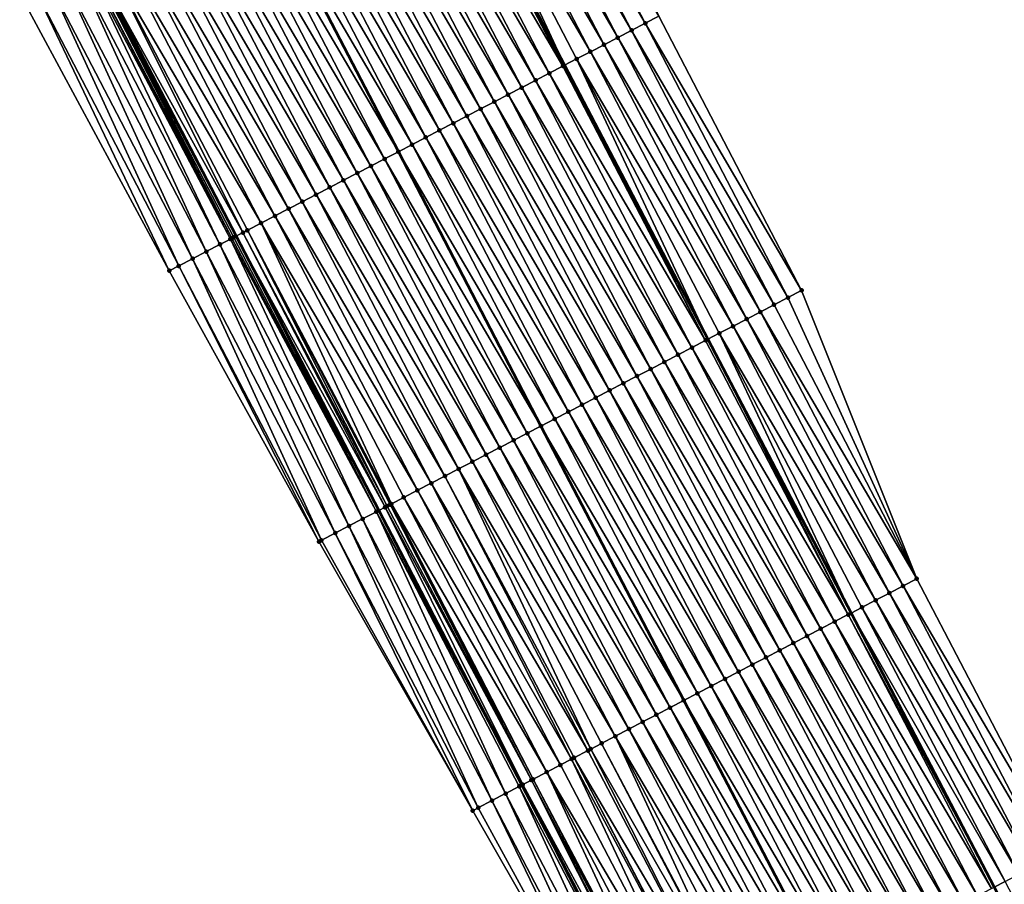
# Model space of a CAD drawing. Header units: feet. Extents: x 2010743 to 2022806, y 818705 to 837694.
# Tile 127 of 256: x 2013122 to 2013186, y 823680 to 823735. Entities that reach past the tile are written whole.
import ezdxf

# ---------------------------------------------------------------- set-up
doc = ezdxf.new("R2010")
doc.units = ezdxf.units.FT
doc.header["$MEASUREMENT"] = 0
for name, color, linetype, lineweight in [('EP_Travel Lane', 172, 'Continuous', 53), ('Road Shots', 141, 'Continuous', 100), ('STRIPING', 60, 'Continuous', 53)]:
    doc.layers.add(name, color=color, linetype=linetype, lineweight=lineweight)
doc.layers.add('I-77-MM17-21_NB-Surface-Border', color=7, linetype='Continuous')
doc.layers.add('I-77-MM17-21_NB-Surface-TIN', color=7, linetype='Continuous')

msp = doc.modelspace()

# ---------------------------------------------------------------- linework, layer by layer
at = {"layer": 'EP_Travel Lane'}
for points in [[(2013074.172, 823891.989, 303.026), (2013083.425, 823874.239, 302.729), (2013092.694, 823856.518, 302.442), (2013101.961, 823838.798, 302.131), (2013111.23, 823821.077, 301.864), (2013120.498, 823803.356, 301.593), (2013129.766, 823785.635, 301.317), (2013139.034, 823767.914, 301.046), (2013148.302, 823750.194, 300.714), (2013157.57, 823732.474, 300.431), (2013166.839, 823714.753, 300.159), (2013176.094, 823697.046, 299.91), (2013185.351, 823679.319, 299.625), (2013194.607, 823661.593, 299.337), (2013203.863, 823643.866, 299.041), (2013213.12, 823626.139, 298.736), (2013222.376, 823608.413, 298.431), (2013231.632, 823590.686, 298.132), (2013240.889, 823572.96, 297.832), (2013250.145, 823555.233, 297.547), (2013259.401, 823537.506, 297.259), (2013268.659, 823519.781, 296.995)], [(2013053.303, 823881.08, 303.454), (2013062.536, 823863.373, 303.147), (2013071.76, 823845.63, 302.845), (2013080.984, 823827.886, 302.528), (2013090.208, 823810.143, 302.26), (2013099.433, 823792.399, 301.991), (2013108.657, 823774.655, 301.701), (2013117.881, 823756.911, 301.463), (2013127.105, 823739.168, 301.146), (2013136.329, 823721.424, 300.871), (2013145.553, 823703.681, 300.562), (2013154.799, 823685.92, 300.291), (2013164.056, 823668.193, 300.007), (2013173.312, 823650.467, 299.721), (2013182.568, 823632.74, 299.433), (2013191.825, 823615.013, 299.168), (2013201.081, 823597.286, 298.864), (2013210.338, 823579.56, 298.557), (2013219.594, 823561.833, 298.274), (2013228.851, 823544.107, 297.975), (2013238.107, 823526.38, 297.691), (2013247.369, 823508.655, 297.408)]]:
    msp.add_polyline3d(points, dxfattribs=at)
at = {"layer": 'I-77-MM17-21_NB-Surface-Border', "color": 3, "linetype": 'Continuous', "lineweight": -3}
for points in [[(2013078.846, 823894.435, 302.746), (2013088.106, 823876.677, 302.437), (2013098.217, 823859.395, 302.083), (2013107.441, 823841.651, 301.812), (2013117.552, 823824.369, 301.562), (2013126.777, 823806.624, 301.378), (2013136.888, 823789.341, 301.129), (2013146.113, 823771.597, 300.862), (2013155.336, 823753.854, 300.52), (2013163.673, 823735.65, 300.189), (2013172.897, 823717.906, 299.922), (2013180.345, 823699.268, 299.759), (2013189.601, 823681.542, 299.459), (2013198.858, 823663.815, 299.145), (2013207.228, 823645.625, 298.888), (2013216.484, 823627.899, 298.578), (2013225.741, 823610.172, 298.277), (2013233.225, 823591.519, 298.071), (2013242.481, 823573.792, 297.766), (2013252.623, 823556.529, 297.425), (2013260.108, 823537.876, 297.229), (2013269.364, 823520.15, 296.966)], [(2013246.291, 823508.092, 297.367), (2013236.569, 823525.578, 297.64), (2013227.183, 823543.237, 297.932), (2013217.565, 823560.775, 298.223), (2013209.119, 823578.924, 298.547), (2013199.225, 823596.318, 298.836), (2013190.174, 823614.152, 299.12), (2013180.999, 823631.921, 299.363), (2013171.488, 823649.515, 299.663), (2013161.569, 823666.897, 299.904), (2013151.628, 823684.266, 300.171), (2013141.677, 823701.668, 300.398), (2013132.003, 823719.178, 300.728), (2013122.511, 823736.781, 301.031), (2013112.674, 823754.207, 301.281), (2013103.175, 823771.809, 301.498), (2013094.357, 823789.763, 301.828), (2013084.787, 823807.327, 302.109), (2013075.734, 823825.16, 302.368), (2013067.195, 823843.259, 302.673), (2013058.474, 823861.264, 302.981), (2013048.544, 823878.597, 303.245)]]:
    msp.add_polyline3d(points, dxfattribs=at)
at = {"layer": 'I-77-MM17-21_NB-Surface-TIN', "color": 128, "linetype": 'Continuous', "lineweight": -3}
for points in [[(2013161.899, 823734.726, 300.261), (2013152.675, 823752.469, 300.595), (2013151.788, 823752.008, 300.62)], [(2013162.786, 823735.188, 300.223), (2013153.562, 823752.931, 300.566), (2013152.675, 823752.469, 300.595)], [(2013161.899, 823734.726, 300.261), (2013162.786, 823735.188, 300.223), (2013152.675, 823752.469, 300.595)], [(2013162.786, 823735.188, 300.223), (2013163.673, 823735.65, 300.189), (2013153.562, 823752.931, 300.566)], [(2013161.012, 823734.265, 300.298), (2013151.788, 823752.008, 300.62), (2013150.901, 823751.546, 300.652)], [(2013161.012, 823734.265, 300.298), (2013161.899, 823734.726, 300.261), (2013151.788, 823752.008, 300.62)], [(2013159.237, 823733.341, 300.367), (2013150.014, 823751.085, 300.665), (2013149.127, 823750.623, 300.708)], [(2013160.125, 823733.803, 300.334), (2013150.901, 823751.546, 300.652), (2013150.014, 823751.085, 300.665)], [(2013159.237, 823733.341, 300.367), (2013160.125, 823733.803, 300.334), (2013150.014, 823751.085, 300.665)], [(2013160.125, 823733.803, 300.334), (2013161.012, 823734.265, 300.298), (2013150.901, 823751.546, 300.652)], [(2013149.127, 823750.623, 300.708), (2013148.302, 823750.194, 300.714), (2013157.57, 823732.474, 300.431)], [(2013158.35, 823732.879, 300.407), (2013149.127, 823750.623, 300.708), (2013157.57, 823732.474, 300.431)], [(2013158.35, 823732.879, 300.407), (2013159.237, 823733.341, 300.367), (2013149.127, 823750.623, 300.708)], [(2013157.463, 823732.418, 300.434), (2013148.239, 823750.162, 300.715), (2013147.352, 823749.7, 300.741)], [(2013157.463, 823732.418, 300.434), (2013148.302, 823750.194, 300.714), (2013148.239, 823750.162, 300.715)], [(2013157.463, 823732.418, 300.434), (2013157.57, 823732.474, 300.431), (2013148.302, 823750.194, 300.714)], [(2013155.689, 823731.495, 300.476), (2013146.465, 823749.238, 300.762), (2013145.578, 823748.777, 300.782)], [(2013156.576, 823731.956, 300.457), (2013147.352, 823749.7, 300.741), (2013146.465, 823749.238, 300.762)], [(2013155.689, 823731.495, 300.476), (2013156.576, 823731.956, 300.457), (2013146.465, 823749.238, 300.762)], [(2013156.576, 823731.956, 300.457), (2013157.463, 823732.418, 300.434), (2013147.352, 823749.7, 300.741)], [(2013154.802, 823731.033, 300.497), (2013145.578, 823748.777, 300.782), (2013144.691, 823748.316, 300.8)], [(2013154.802, 823731.033, 300.497), (2013155.689, 823731.495, 300.476), (2013145.578, 823748.777, 300.782)], [(2013153.915, 823730.572, 300.516), (2013144.691, 823748.316, 300.8), (2013143.804, 823747.854, 300.818)], [(2013153.915, 823730.572, 300.516), (2013154.802, 823731.033, 300.497), (2013144.691, 823748.316, 300.8)], [(2013152.141, 823729.649, 300.551), (2013142.916, 823747.393, 300.834), (2013142.029, 823746.931, 300.844)], [(2013153.028, 823730.11, 300.535), (2013143.804, 823747.854, 300.818), (2013142.916, 823747.393, 300.834)], [(2013152.141, 823729.649, 300.551), (2013153.028, 823730.11, 300.535), (2013142.916, 823747.393, 300.834)], [(2013153.028, 823730.11, 300.535), (2013153.915, 823730.572, 300.516), (2013143.804, 823747.854, 300.818)], [(2013151.253, 823729.187, 300.569), (2013142.029, 823746.931, 300.844), (2013141.142, 823746.47, 300.856)], [(2013151.253, 823729.187, 300.569), (2013152.141, 823729.649, 300.551), (2013142.029, 823746.931, 300.844)], [(2013149.479, 823728.265, 300.6), (2013140.255, 823746.008, 300.869), (2013139.368, 823745.547, 300.884)], [(2013150.366, 823728.726, 300.584), (2013141.142, 823746.47, 300.856), (2013140.255, 823746.008, 300.869)], [(2013149.479, 823728.265, 300.6), (2013150.366, 823728.726, 300.584), (2013140.255, 823746.008, 300.869)], [(2013150.366, 823728.726, 300.584), (2013151.253, 823729.187, 300.569), (2013141.142, 823746.47, 300.856)], [(2013148.592, 823727.803, 300.619), (2013139.368, 823745.547, 300.884), (2013138.481, 823745.085, 300.902)], [(2013148.592, 823727.803, 300.619), (2013149.479, 823728.265, 300.6), (2013139.368, 823745.547, 300.884)], [(2013147.705, 823727.342, 300.634), (2013138.481, 823745.085, 300.902), (2013137.593, 823744.624, 300.918)], [(2013147.705, 823727.342, 300.634), (2013148.592, 823727.803, 300.619), (2013138.481, 823745.085, 300.902)], [(2013145.93, 823726.419, 300.671), (2013136.706, 823744.162, 300.943), (2013135.819, 823743.701, 300.962)], [(2013136.706, 823744.162, 300.943), (2013146.818, 823726.88, 300.651), (2013137.593, 823744.624, 300.918)], [(2013145.93, 823726.419, 300.671), (2013146.818, 823726.88, 300.651), (2013136.706, 823744.162, 300.943)], [(2013147.705, 823727.342, 300.634), (2013137.593, 823744.624, 300.918), (2013146.818, 823726.88, 300.651)], [(2013145.043, 823725.957, 300.685), (2013135.819, 823743.701, 300.962), (2013134.932, 823743.24, 300.98)], [(2013145.043, 823725.957, 300.685), (2013145.93, 823726.419, 300.671), (2013135.819, 823743.701, 300.962)], [(2013144.156, 823725.496, 300.7), (2013134.932, 823743.24, 300.98), (2013134.045, 823742.778, 300.997)], [(2013144.156, 823725.496, 300.7), (2013145.043, 823725.957, 300.685), (2013134.932, 823743.24, 300.98)], [(2013142.382, 823724.573, 300.737), (2013133.158, 823742.317, 301.014), (2013132.271, 823741.855, 301.034)], [(2013143.269, 823725.034, 300.72), (2013134.045, 823742.778, 300.997), (2013133.158, 823742.317, 301.014)], [(2013142.382, 823724.573, 300.737), (2013143.269, 823725.034, 300.72), (2013133.158, 823742.317, 301.014)], [(2013143.269, 823725.034, 300.72), (2013144.156, 823725.496, 300.7), (2013134.045, 823742.778, 300.997)], [(2013141.495, 823724.111, 300.749), (2013132.271, 823741.855, 301.034), (2013131.383, 823741.394, 301.052)], [(2013141.495, 823724.111, 300.749), (2013142.382, 823724.573, 300.737), (2013132.271, 823741.855, 301.034)], [(2013139.72, 823723.189, 300.785), (2013130.496, 823740.932, 301.072), (2013129.609, 823740.471, 301.09)], [(2013140.607, 823723.65, 300.764), (2013131.383, 823741.394, 301.052), (2013130.496, 823740.932, 301.072)], [(2013139.72, 823723.189, 300.785), (2013140.607, 823723.65, 300.764), (2013130.496, 823740.932, 301.072)], [(2013140.607, 823723.65, 300.764), (2013141.495, 823724.111, 300.749), (2013131.383, 823741.394, 301.052)], [(2013138.833, 823722.727, 300.798), (2013129.609, 823740.471, 301.09), (2013128.722, 823740.009, 301.113)], [(2013138.833, 823722.727, 300.798), (2013139.72, 823723.189, 300.785), (2013129.609, 823740.471, 301.09)], [(2013137.946, 823722.265, 300.828), (2013128.722, 823740.009, 301.113), (2013127.835, 823739.548, 301.133)], [(2013137.946, 823722.265, 300.828), (2013138.833, 823722.727, 300.798), (2013128.722, 823740.009, 301.113)], [(2013135.955, 823721.23, 300.873), (2013126.76, 823738.988, 301.15), (2013126.638, 823738.925, 301.148)], [(2013136.057, 823721.283, 300.873), (2013126.943, 823739.084, 301.149), (2013126.76, 823738.988, 301.15)], [(2013135.955, 823721.23, 300.873), (2013136.057, 823721.283, 300.873), (2013126.76, 823738.988, 301.15)], [(2013136.172, 823721.342, 300.873), (2013126.948, 823739.086, 301.149), (2013126.943, 823739.084, 301.149)], [(2013136.057, 823721.283, 300.873), (2013136.172, 823721.342, 300.873), (2013126.943, 823739.084, 301.149)], [(2013126.948, 823739.086, 301.149), (2013136.329, 823721.424, 300.871), (2013127.105, 823739.168, 301.146)], [(2013136.172, 823721.342, 300.873), (2013136.329, 823721.424, 300.871), (2013126.948, 823739.086, 301.149)], [(2013136.763, 823721.65, 300.865), (2013127.835, 823739.548, 301.133), (2013127.105, 823739.168, 301.146)], [(2013136.763, 823721.65, 300.865), (2013127.105, 823739.168, 301.146), (2013136.329, 823721.424, 300.871)], [(2013136.763, 823721.65, 300.865), (2013137.059, 823721.804, 300.857), (2013127.835, 823739.548, 301.133)], [(2013137.059, 823721.804, 300.857), (2013137.946, 823722.265, 300.828), (2013127.835, 823739.548, 301.133)], [(2013134.397, 823720.421, 300.813), (2013126.06, 823738.625, 301.112), (2013125.173, 823738.164, 301.101)], [(2013135.284, 823720.882, 300.841), (2013126.638, 823738.925, 301.148), (2013126.06, 823738.625, 301.112)], [(2013134.397, 823720.421, 300.813), (2013135.284, 823720.882, 300.841), (2013126.06, 823738.625, 301.112)], [(2013135.284, 823720.882, 300.841), (2013135.955, 823721.23, 300.873), (2013126.638, 823738.925, 301.148)], [(2013132.622, 823719.499, 300.754), (2013124.285, 823737.703, 301.081), (2013123.398, 823737.242, 301.054)], [(2013133.509, 823719.96, 300.788), (2013125.173, 823738.164, 301.101), (2013124.285, 823737.703, 301.081)], [(2013132.622, 823719.499, 300.754), (2013133.509, 823719.96, 300.788), (2013124.285, 823737.703, 301.081)], [(2013133.509, 823719.96, 300.788), (2013134.397, 823720.421, 300.813), (2013125.173, 823738.164, 301.101)], [(2013132.003, 823719.178, 300.728), (2013123.398, 823737.242, 301.054), (2013122.511, 823736.781, 301.031)], [(2013132.622, 823719.499, 300.754), (2013123.398, 823737.242, 301.054), (2013132.003, 823719.178, 300.728)], [(2013172.01, 823717.444, 299.961), (2013162.786, 823735.188, 300.223), (2013161.899, 823734.726, 300.261)], [(2013172.897, 823717.906, 299.922), (2013163.673, 823735.65, 300.189), (2013162.786, 823735.188, 300.223)], [(2013172.01, 823717.444, 299.961), (2013172.897, 823717.906, 299.922), (2013162.786, 823735.188, 300.223)], [(2013171.123, 823716.982, 299.999), (2013161.899, 823734.726, 300.261), (2013161.012, 823734.265, 300.298)], [(2013171.123, 823716.982, 299.999), (2013172.01, 823717.444, 299.961), (2013161.899, 823734.726, 300.261)], [(2013170.236, 823716.521, 300.039), (2013161.012, 823734.265, 300.298), (2013160.125, 823733.803, 300.334)], [(2013170.236, 823716.521, 300.039), (2013171.123, 823716.982, 299.999), (2013161.012, 823734.265, 300.298)], [(2013168.462, 823715.597, 300.107), (2013159.237, 823733.341, 300.367), (2013158.35, 823732.879, 300.407)], [(2013169.349, 823716.059, 300.079), (2013160.125, 823733.803, 300.334), (2013159.237, 823733.341, 300.367)], [(2013168.462, 823715.597, 300.107), (2013169.349, 823716.059, 300.079), (2013159.237, 823733.341, 300.367)], [(2013169.349, 823716.059, 300.079), (2013170.236, 823716.521, 300.039), (2013160.125, 823733.803, 300.334)], [(2013158.35, 823732.879, 300.407), (2013157.57, 823732.474, 300.431), (2013166.839, 823714.753, 300.159)], [(2013167.575, 823715.136, 300.139), (2013158.35, 823732.879, 300.407), (2013166.839, 823714.753, 300.159)], [(2013167.575, 823715.136, 300.139), (2013168.462, 823715.597, 300.107), (2013158.35, 823732.879, 300.407)], [(2013165.8, 823714.213, 300.185), (2013156.576, 823731.956, 300.457), (2013155.689, 823731.495, 300.476)], [(2013166.687, 823714.674, 300.163), (2013157.463, 823732.418, 300.434), (2013156.576, 823731.956, 300.457)], [(2013165.8, 823714.213, 300.185), (2013166.687, 823714.674, 300.163), (2013156.576, 823731.956, 300.457)], [(2013166.687, 823714.674, 300.163), (2013157.57, 823732.474, 300.431), (2013157.463, 823732.418, 300.434)], [(2013166.687, 823714.674, 300.163), (2013166.839, 823714.753, 300.159), (2013157.57, 823732.474, 300.431)], [(2013164.913, 823713.751, 300.199), (2013155.689, 823731.495, 300.476), (2013154.802, 823731.033, 300.497)], [(2013164.913, 823713.751, 300.199), (2013165.8, 823714.213, 300.185), (2013155.689, 823731.495, 300.476)], [(2013164.026, 823713.29, 300.216), (2013154.802, 823731.033, 300.497), (2013153.915, 823730.572, 300.516)], [(2013164.026, 823713.29, 300.216), (2013164.913, 823713.751, 300.199), (2013154.802, 823731.033, 300.497)], [(2013162.252, 823712.367, 300.258), (2013153.028, 823730.11, 300.535), (2013152.141, 823729.649, 300.551)], [(2013163.139, 823712.828, 300.231), (2013153.915, 823730.572, 300.516), (2013153.028, 823730.11, 300.535)], [(2013162.252, 823712.367, 300.258), (2013163.139, 823712.828, 300.231), (2013153.028, 823730.11, 300.535)], [(2013163.139, 823712.828, 300.231), (2013164.026, 823713.29, 300.216), (2013153.915, 823730.572, 300.516)], [(2013161.365, 823711.905, 300.277), (2013152.141, 823729.649, 300.551), (2013151.253, 823729.187, 300.569)], [(2013161.365, 823711.905, 300.277), (2013162.252, 823712.367, 300.258), (2013152.141, 823729.649, 300.551)], [(2013160.477, 823711.444, 300.291), (2013151.253, 823729.187, 300.569), (2013150.366, 823728.726, 300.584)], [(2013160.477, 823711.444, 300.291), (2013161.365, 823711.905, 300.277), (2013151.253, 823729.187, 300.569)], [(2013158.703, 823710.521, 300.314), (2013149.479, 823728.265, 300.6), (2013148.592, 823727.803, 300.619)], [(2013159.59, 823710.982, 300.302), (2013150.366, 823728.726, 300.584), (2013149.479, 823728.265, 300.6)], [(2013158.703, 823710.521, 300.314), (2013159.59, 823710.982, 300.302), (2013149.479, 823728.265, 300.6)], [(2013159.59, 823710.982, 300.302), (2013160.477, 823711.444, 300.291), (2013150.366, 823728.726, 300.584)], [(2013157.816, 823710.06, 300.324), (2013148.592, 823727.803, 300.619), (2013147.705, 823727.342, 300.634)], [(2013157.816, 823710.06, 300.324), (2013158.703, 823710.521, 300.314), (2013148.592, 823727.803, 300.619)], [(2013145.93, 823726.419, 300.671), (2013156.042, 823709.137, 300.359), (2013146.818, 823726.88, 300.651)], [(2013156.929, 823709.598, 300.337), (2013147.705, 823727.342, 300.634), (2013146.818, 823726.88, 300.651)], [(2013156.929, 823709.598, 300.337), (2013146.818, 823726.88, 300.651), (2013156.042, 823709.137, 300.359)], [(2013156.929, 823709.598, 300.337), (2013157.816, 823710.06, 300.324), (2013147.705, 823727.342, 300.634)], [(2013155.154, 823708.675, 300.386), (2013145.93, 823726.419, 300.671), (2013145.043, 823725.957, 300.685)], [(2013155.154, 823708.675, 300.386), (2013156.042, 823709.137, 300.359), (2013145.93, 823726.419, 300.671)], [(2013154.267, 823708.214, 300.401), (2013145.043, 823725.957, 300.685), (2013144.156, 823725.496, 300.7)], [(2013154.267, 823708.214, 300.401), (2013155.154, 823708.675, 300.386), (2013145.043, 823725.957, 300.685)], [(2013152.493, 823707.291, 300.439), (2013143.269, 823725.034, 300.72), (2013142.382, 823724.573, 300.737)], [(2013153.38, 823707.752, 300.417), (2013144.156, 823725.496, 300.7), (2013143.269, 823725.034, 300.72)], [(2013152.493, 823707.291, 300.439), (2013153.38, 823707.752, 300.417), (2013143.269, 823725.034, 300.72)], [(2013153.38, 823707.752, 300.417), (2013154.267, 823708.214, 300.401), (2013144.156, 823725.496, 300.7)], [(2013151.606, 823706.829, 300.455), (2013142.382, 823724.573, 300.737), (2013141.495, 823724.111, 300.749)], [(2013151.606, 823706.829, 300.455), (2013152.493, 823707.291, 300.439), (2013142.382, 823724.573, 300.737)], [(2013150.719, 823706.368, 300.468), (2013141.495, 823724.111, 300.749), (2013140.607, 823723.65, 300.764)], [(2013150.719, 823706.368, 300.468), (2013151.606, 823706.829, 300.455), (2013141.495, 823724.111, 300.749)], [(2013148.944, 823705.445, 300.5), (2013139.72, 823723.189, 300.785), (2013138.833, 823722.727, 300.798)], [(2013149.831, 823705.906, 300.485), (2013140.607, 823723.65, 300.764), (2013139.72, 823723.189, 300.785)], [(2013148.944, 823705.445, 300.5), (2013149.831, 823705.906, 300.485), (2013139.72, 823723.189, 300.785)], [(2013149.831, 823705.906, 300.485), (2013150.719, 823706.368, 300.468), (2013140.607, 823723.65, 300.764)], [(2013148.057, 823704.983, 300.514), (2013138.833, 823722.727, 300.798), (2013137.946, 823722.265, 300.828)], [(2013148.057, 823704.983, 300.514), (2013148.944, 823705.445, 300.5), (2013138.833, 823722.727, 300.798)], [(2013146.091, 823703.96, 300.57), (2013137.059, 823721.804, 300.857), (2013136.763, 823721.65, 300.865)], [(2013146.368, 823704.104, 300.568), (2013137.946, 823722.265, 300.828), (2013137.059, 823721.804, 300.857)], [(2013146.091, 823703.96, 300.57), (2013146.283, 823704.06, 300.569), (2013137.059, 823721.804, 300.857)], [(2013146.283, 823704.06, 300.569), (2013146.368, 823704.104, 300.568), (2013137.059, 823721.804, 300.857)], [(2013146.368, 823704.104, 300.568), (2013147.17, 823704.522, 300.543), (2013137.946, 823722.265, 300.828)], [(2013147.17, 823704.522, 300.543), (2013148.057, 823704.983, 300.514), (2013137.946, 823722.265, 300.828)], [(2013144.508, 823703.138, 300.526), (2013135.955, 823721.23, 300.873), (2013135.284, 823720.882, 300.841)], [(2013145.396, 823703.599, 300.559), (2013136.057, 823721.283, 300.873), (2013135.955, 823721.23, 300.873)], [(2013144.508, 823703.138, 300.526), (2013145.396, 823703.599, 300.559), (2013135.955, 823721.23, 300.873)], [(2013145.396, 823703.599, 300.559), (2013136.172, 823721.342, 300.873), (2013136.057, 823721.283, 300.873)], [(2013145.396, 823703.599, 300.559), (2013136.329, 823721.424, 300.871), (2013136.172, 823721.342, 300.873)], [(2013145.957, 823703.891, 300.57), (2013136.763, 823721.65, 300.865), (2013136.329, 823721.424, 300.871)], [(2013145.957, 823703.891, 300.57), (2013136.329, 823721.424, 300.871), (2013145.553, 823703.681, 300.562)], [(2013145.396, 823703.599, 300.559), (2013145.553, 823703.681, 300.562), (2013136.329, 823721.424, 300.871)], [(2013145.957, 823703.891, 300.57), (2013146.091, 823703.96, 300.57), (2013136.763, 823721.65, 300.865)], [(2013143.621, 823702.677, 300.491), (2013135.284, 823720.882, 300.841), (2013134.397, 823720.421, 300.813)], [(2013143.621, 823702.677, 300.491), (2013144.508, 823703.138, 300.526), (2013135.284, 823720.882, 300.841)], [(2013141.845, 823701.756, 300.406), (2013133.509, 823719.96, 300.788), (2013132.622, 823719.499, 300.754)], [(2013142.733, 823702.217, 300.451), (2013134.397, 823720.421, 300.813), (2013133.509, 823719.96, 300.788)], [(2013141.845, 823701.756, 300.406), (2013142.733, 823702.217, 300.451), (2013133.509, 823719.96, 300.788)], [(2013142.733, 823702.217, 300.451), (2013143.621, 823702.677, 300.491), (2013134.397, 823720.421, 300.813)], [(2013141.677, 823701.668, 300.398), (2013132.622, 823719.499, 300.754), (2013132.003, 823719.178, 300.728)], [(2013141.845, 823701.756, 300.406), (2013132.622, 823719.499, 300.754), (2013141.677, 823701.668, 300.398)], [(2013180.345, 823699.268, 299.759), (2013172.01, 823717.444, 299.961), (2013171.123, 823716.982, 299.999)], [(2013180.345, 823699.268, 299.759), (2013172.897, 823717.906, 299.922), (2013172.01, 823717.444, 299.961)], [(2013180.345, 823699.268, 299.759), (2013171.123, 823716.982, 299.999), (2013170.236, 823716.521, 300.039)], [(2013178.573, 823698.341, 299.836), (2013169.349, 823716.059, 300.079), (2013168.462, 823715.597, 300.107)], [(2013179.459, 823698.805, 299.799), (2013170.236, 823716.521, 300.039), (2013169.349, 823716.059, 300.079)], [(2013178.573, 823698.341, 299.836), (2013179.459, 823698.805, 299.799), (2013169.349, 823716.059, 300.079)], [(2013179.459, 823698.805, 299.799), (2013180.345, 823699.268, 299.759), (2013170.236, 823716.521, 300.039)], [(2013177.687, 823697.878, 299.865), (2013168.462, 823715.597, 300.107), (2013167.575, 823715.136, 300.139)], [(2013177.687, 823697.878, 299.865), (2013178.573, 823698.341, 299.836), (2013168.462, 823715.597, 300.107)], [(2013167.575, 823715.136, 300.139), (2013166.839, 823714.753, 300.159), (2013176.094, 823697.046, 299.91)], [(2013176.8, 823697.415, 299.89), (2013167.575, 823715.136, 300.139), (2013176.094, 823697.046, 299.91)], [(2013176.8, 823697.415, 299.89), (2013177.687, 823697.878, 299.865), (2013167.575, 823715.136, 300.139)], [(2013175.028, 823696.489, 299.931), (2013165.8, 823714.213, 300.185), (2013164.913, 823713.751, 300.199)], [(2013175.914, 823696.952, 299.914), (2013166.687, 823714.674, 300.163), (2013165.8, 823714.213, 300.185)], [(2013175.028, 823696.489, 299.931), (2013175.914, 823696.952, 299.914), (2013165.8, 823714.213, 300.185)], [(2013175.914, 823696.952, 299.914), (2013166.839, 823714.753, 300.159), (2013166.687, 823714.674, 300.163)], [(2013175.914, 823696.952, 299.914), (2013176.094, 823697.046, 299.91), (2013166.839, 823714.753, 300.159)], [(2013174.141, 823696.026, 299.938), (2013164.913, 823713.751, 300.199), (2013164.026, 823713.29, 300.216)], [(2013174.141, 823696.026, 299.938), (2013175.028, 823696.489, 299.931), (2013164.913, 823713.751, 300.199)], [(2013173.255, 823695.563, 299.961), (2013164.026, 823713.29, 300.216), (2013163.139, 823712.828, 300.231)], [(2013173.255, 823695.563, 299.961), (2013174.141, 823696.026, 299.938), (2013164.026, 823713.29, 300.216)], [(2013171.482, 823694.636, 300.004), (2013162.252, 823712.367, 300.258), (2013161.365, 823711.905, 300.277)], [(2013172.369, 823695.099, 299.985), (2013163.139, 823712.828, 300.231), (2013162.252, 823712.367, 300.258)], [(2013171.482, 823694.636, 300.004), (2013172.369, 823695.099, 299.985), (2013162.252, 823712.367, 300.258)], [(2013172.369, 823695.099, 299.985), (2013173.255, 823695.563, 299.961), (2013163.139, 823712.828, 300.231)], [(2013170.596, 823694.173, 300.017), (2013161.365, 823711.905, 300.277), (2013160.477, 823711.444, 300.291)], [(2013170.596, 823694.173, 300.017), (2013171.482, 823694.636, 300.004), (2013161.365, 823711.905, 300.277)], [(2013168.824, 823693.247, 300.051), (2013159.59, 823710.982, 300.302), (2013158.703, 823710.521, 300.314)], [(2013169.71, 823693.71, 300.034), (2013160.477, 823711.444, 300.291), (2013159.59, 823710.982, 300.302)], [(2013168.824, 823693.247, 300.051), (2013169.71, 823693.71, 300.034), (2013159.59, 823710.982, 300.302)], [(2013169.71, 823693.71, 300.034), (2013170.596, 823694.173, 300.017), (2013160.477, 823711.444, 300.291)], [(2013167.937, 823692.784, 300.063), (2013158.703, 823710.521, 300.314), (2013157.816, 823710.06, 300.324)], [(2013167.937, 823692.784, 300.063), (2013168.824, 823693.247, 300.051), (2013158.703, 823710.521, 300.314)], [(2013167.051, 823692.321, 300.077), (2013157.816, 823710.06, 300.324), (2013156.929, 823709.598, 300.337)], [(2013167.051, 823692.321, 300.077), (2013167.937, 823692.784, 300.063), (2013157.816, 823710.06, 300.324)], [(2013155.154, 823708.675, 300.386), (2013165.278, 823691.395, 300.105), (2013156.042, 823709.137, 300.359)], [(2013166.164, 823691.858, 300.09), (2013156.929, 823709.598, 300.337), (2013156.042, 823709.137, 300.359)], [(2013166.164, 823691.858, 300.09), (2013156.042, 823709.137, 300.359), (2013165.278, 823691.395, 300.105)], [(2013166.164, 823691.858, 300.09), (2013167.051, 823692.321, 300.077), (2013156.929, 823709.598, 300.337)], [(2013164.392, 823690.932, 300.124), (2013155.154, 823708.675, 300.386), (2013154.267, 823708.214, 300.401)], [(2013164.392, 823690.932, 300.124), (2013165.278, 823691.395, 300.105), (2013155.154, 823708.675, 300.386)], [(2013163.506, 823690.469, 300.14), (2013154.267, 823708.214, 300.401), (2013153.38, 823707.752, 300.417)], [(2013163.506, 823690.469, 300.14), (2013164.392, 823690.932, 300.124), (2013154.267, 823708.214, 300.401)], [(2013161.733, 823689.543, 300.172), (2013152.493, 823707.291, 300.439), (2013151.606, 823706.829, 300.455)], [(2013162.619, 823690.006, 300.154), (2013153.38, 823707.752, 300.417), (2013152.493, 823707.291, 300.439)], [(2013161.733, 823689.543, 300.172), (2013162.619, 823690.006, 300.154), (2013152.493, 823707.291, 300.439)], [(2013162.619, 823690.006, 300.154), (2013163.506, 823690.469, 300.14), (2013153.38, 823707.752, 300.417)], [(2013160.847, 823689.08, 300.189), (2013151.606, 823706.829, 300.455), (2013150.719, 823706.368, 300.468)], [(2013160.847, 823689.08, 300.189), (2013161.733, 823689.543, 300.172), (2013151.606, 823706.829, 300.455)], [(2013159.074, 823688.154, 300.205), (2013149.831, 823705.906, 300.485), (2013148.944, 823705.445, 300.5)], [(2013159.261, 823688.251, 300.206), (2013150.719, 823706.368, 300.468), (2013149.831, 823705.906, 300.485)], [(2013159.074, 823688.154, 300.205), (2013159.261, 823688.251, 300.206), (2013149.831, 823705.906, 300.485)], [(2013159.261, 823688.251, 300.206), (2013159.96, 823688.617, 300.202), (2013150.719, 823706.368, 300.468)], [(2013159.96, 823688.617, 300.202), (2013160.847, 823689.08, 300.189), (2013150.719, 823706.368, 300.468)], [(2013158.02, 823687.603, 300.218), (2013148.944, 823705.445, 300.5), (2013148.057, 823704.983, 300.514)], [(2013158.02, 823687.603, 300.218), (2013158.187, 823687.691, 300.213), (2013148.944, 823705.445, 300.5)], [(2013158.187, 823687.691, 300.213), (2013159.074, 823688.154, 300.205), (2013148.944, 823705.445, 300.5)], [(2013157.301, 823687.227, 300.242), (2013148.057, 823704.983, 300.514), (2013147.17, 823704.522, 300.543)], [(2013157.301, 823687.227, 300.242), (2013158.02, 823687.603, 300.218), (2013148.057, 823704.983, 300.514)], [(2013155.428, 823686.248, 300.286), (2013146.091, 823703.96, 300.57), (2013145.957, 823703.891, 300.57)], [(2013155.428, 823686.248, 300.286), (2013146.283, 823704.06, 300.569), (2013146.091, 823703.96, 300.57)], [(2013155.529, 823686.301, 300.285), (2013146.368, 823704.104, 300.568), (2013146.283, 823704.06, 300.569)], [(2013155.428, 823686.248, 300.286), (2013155.529, 823686.301, 300.285), (2013146.283, 823704.06, 300.569)], [(2013156.415, 823686.764, 300.265), (2013147.17, 823704.522, 300.543), (2013146.368, 823704.104, 300.568)], [(2013155.529, 823686.301, 300.285), (2013156.415, 823686.764, 300.265), (2013146.368, 823704.104, 300.568)], [(2013156.415, 823686.764, 300.265), (2013157.301, 823687.227, 300.242), (2013147.17, 823704.522, 300.543)], [(2013153.756, 823685.376, 300.262), (2013145.396, 823703.599, 300.559), (2013144.508, 823703.138, 300.526)], [(2013154.799, 823685.92, 300.291), (2013145.553, 823703.681, 300.562), (2013145.396, 823703.599, 300.559)], [(2013153.756, 823685.376, 300.262), (2013154.642, 823685.838, 300.29), (2013145.396, 823703.599, 300.559)], [(2013154.642, 823685.838, 300.29), (2013154.799, 823685.92, 300.291), (2013145.396, 823703.599, 300.559)], [(2013154.867, 823685.955, 300.291), (2013145.957, 823703.891, 300.57), (2013145.553, 823703.681, 300.562)], [(2013154.867, 823685.955, 300.291), (2013145.553, 823703.681, 300.562), (2013154.799, 823685.92, 300.291)], [(2013154.799, 823685.92, 300.291), (2013154.799, 823685.92, 300.291), (2013145.553, 823703.681, 300.562)], [(2013154.867, 823685.955, 300.291), (2013155.428, 823686.248, 300.286), (2013145.957, 823703.891, 300.57)], [(2013151.982, 823684.451, 300.187), (2013143.621, 823702.677, 300.491), (2013142.733, 823702.217, 300.451)], [(2013152.869, 823684.913, 300.226), (2013144.508, 823703.138, 300.526), (2013143.621, 823702.677, 300.491)], [(2013151.982, 823684.451, 300.187), (2013152.869, 823684.913, 300.226), (2013143.621, 823702.677, 300.491)], [(2013152.869, 823684.913, 300.226), (2013153.756, 823685.376, 300.262), (2013144.508, 823703.138, 300.526)], [(2013151.628, 823684.266, 300.171), (2013142.733, 823702.217, 300.451), (2013141.845, 823701.756, 300.406)], [(2013151.982, 823684.451, 300.187), (2013142.733, 823702.217, 300.451), (2013151.628, 823684.266, 300.171)], [(2013151.628, 823684.266, 300.171), (2013141.845, 823701.756, 300.406), (2013141.677, 823701.668, 300.398)], [(2013189.601, 823681.542, 299.459), (2013180.345, 823699.268, 299.759), (2013179.459, 823698.805, 299.799)], [(2013187.829, 823680.615, 299.549), (2013178.573, 823698.341, 299.836), (2013177.687, 823697.878, 299.865)], [(2013188.715, 823681.078, 299.505), (2013179.459, 823698.805, 299.799), (2013178.573, 823698.341, 299.836)], [(2013187.829, 823680.615, 299.549), (2013188.715, 823681.078, 299.505), (2013178.573, 823698.341, 299.836)], [(2013188.715, 823681.078, 299.505), (2013189.601, 823681.542, 299.459), (2013179.459, 823698.805, 299.799)], [(2013186.943, 823680.151, 299.587), (2013177.687, 823697.878, 299.865), (2013176.8, 823697.415, 299.89)], [(2013186.943, 823680.151, 299.587), (2013187.829, 823680.615, 299.549), (2013177.687, 823697.878, 299.865)], [(2013185.17, 823679.225, 299.628), (2013175.914, 823696.952, 299.914), (2013175.028, 823696.489, 299.931)], [(2013175.914, 823696.952, 299.914), (2013185.351, 823679.319, 299.625), (2013176.094, 823697.046, 299.91)], [(2013185.17, 823679.225, 299.628), (2013185.351, 823679.319, 299.625), (2013175.914, 823696.952, 299.914)], [(2013186.057, 823679.688, 299.613), (2013176.8, 823697.415, 299.89), (2013176.094, 823697.046, 299.91)], [(2013186.057, 823679.688, 299.613), (2013176.094, 823697.046, 299.91), (2013185.351, 823679.319, 299.625)], [(2013186.057, 823679.688, 299.613), (2013186.943, 823680.151, 299.587), (2013176.8, 823697.415, 299.89)], [(2013184.284, 823678.762, 299.643), (2013175.028, 823696.489, 299.931), (2013174.141, 823696.026, 299.938)], [(2013184.284, 823678.762, 299.643), (2013185.17, 823679.225, 299.628), (2013175.028, 823696.489, 299.931)], [(2013183.398, 823678.299, 299.662), (2013174.141, 823696.026, 299.938), (2013173.255, 823695.563, 299.961)], [(2013183.398, 823678.299, 299.662), (2013184.284, 823678.762, 299.643), (2013174.141, 823696.026, 299.938)], [(2013181.625, 823677.373, 299.702), (2013172.369, 823695.099, 299.985), (2013171.482, 823694.636, 300.004)], [(2013182.512, 823677.836, 299.684), (2013173.255, 823695.563, 299.961), (2013172.369, 823695.099, 299.985)], [(2013181.625, 823677.373, 299.702), (2013182.512, 823677.836, 299.684), (2013172.369, 823695.099, 299.985)], [(2013182.512, 823677.836, 299.684), (2013183.398, 823678.299, 299.662), (2013173.255, 823695.563, 299.961)], [(2013180.739, 823676.91, 299.72), (2013171.482, 823694.636, 300.004), (2013170.596, 823694.173, 300.017)], [(2013180.739, 823676.91, 299.72), (2013181.625, 823677.373, 299.702), (2013171.482, 823694.636, 300.004)], [(2013179.853, 823676.446, 299.739), (2013170.596, 823694.173, 300.017), (2013169.71, 823693.71, 300.034)], [(2013179.853, 823676.446, 299.739), (2013180.739, 823676.91, 299.72), (2013170.596, 823694.173, 300.017)], [(2013178.08, 823675.52, 299.76), (2013168.824, 823693.247, 300.051), (2013167.937, 823692.784, 300.063)], [(2013178.966, 823675.983, 299.751), (2013169.71, 823693.71, 300.034), (2013168.824, 823693.247, 300.051)], [(2013178.08, 823675.52, 299.76), (2013178.966, 823675.983, 299.751), (2013168.824, 823693.247, 300.051)], [(2013178.966, 823675.983, 299.751), (2013179.853, 823676.446, 299.739), (2013169.71, 823693.71, 300.034)], [(2013177.194, 823675.057, 299.776), (2013167.937, 823692.784, 300.063), (2013167.051, 823692.321, 300.077)], [(2013177.194, 823675.057, 299.776), (2013178.08, 823675.52, 299.76), (2013167.937, 823692.784, 300.063)], [(2013175.421, 823674.131, 299.807), (2013166.164, 823691.858, 300.09), (2013165.278, 823691.395, 300.105)], [(2013176.307, 823674.594, 299.793), (2013167.051, 823692.321, 300.077), (2013166.164, 823691.858, 300.09)], [(2013175.421, 823674.131, 299.807), (2013176.307, 823674.594, 299.793), (2013166.164, 823691.858, 300.09)], [(2013176.307, 823674.594, 299.793), (2013177.194, 823675.057, 299.776), (2013167.051, 823692.321, 300.077)], [(2013164.392, 823690.932, 300.124), (2013174.535, 823673.668, 299.823), (2013165.278, 823691.395, 300.105)], [(2013175.421, 823674.131, 299.807), (2013165.278, 823691.395, 300.105), (2013174.535, 823673.668, 299.823)], [(2013173.648, 823673.205, 299.841), (2013164.392, 823690.932, 300.124), (2013163.506, 823690.469, 300.14)], [(2013173.648, 823673.205, 299.841), (2013174.535, 823673.668, 299.823), (2013164.392, 823690.932, 300.124)], [(2013171.876, 823672.279, 299.863), (2013162.619, 823690.006, 300.154), (2013161.733, 823689.543, 300.172)], [(2013172.762, 823672.742, 299.849), (2013163.506, 823690.469, 300.14), (2013162.619, 823690.006, 300.154)], [(2013171.876, 823672.279, 299.863), (2013172.762, 823672.742, 299.849), (2013162.619, 823690.006, 300.154)], [(2013172.762, 823672.742, 299.849), (2013173.648, 823673.205, 299.841), (2013163.506, 823690.469, 300.14)], [(2013170.989, 823671.816, 299.883), (2013161.733, 823689.543, 300.172), (2013160.847, 823689.08, 300.189)], [(2013170.989, 823671.816, 299.883), (2013171.876, 823672.279, 299.863), (2013161.733, 823689.543, 300.172)], [(2013169.301, 823670.934, 299.917), (2013160.847, 823689.08, 300.189), (2013159.96, 823688.617, 300.202)], [(2013169.301, 823670.934, 299.917), (2013170.103, 823671.353, 299.906), (2013160.847, 823689.08, 300.189)], [(2013170.103, 823671.353, 299.906), (2013170.989, 823671.816, 299.883), (2013160.847, 823689.08, 300.189)], [(2013168.33, 823670.427, 299.926), (2013159.074, 823688.154, 300.205), (2013158.187, 823687.691, 300.213)], [(2013168.33, 823670.427, 299.926), (2013159.261, 823688.251, 300.206), (2013159.074, 823688.154, 300.205)], [(2013169.217, 823670.89, 299.917), (2013159.96, 823688.617, 300.202), (2013159.261, 823688.251, 300.206)], [(2013168.33, 823670.427, 299.926), (2013169.217, 823670.89, 299.917), (2013159.261, 823688.251, 300.206)], [(2013169.217, 823670.89, 299.917), (2013169.301, 823670.934, 299.917), (2013159.96, 823688.617, 300.202)], [(2013166.558, 823669.5, 299.974), (2013158.02, 823687.603, 300.218), (2013157.301, 823687.227, 300.242)], [(2013167.414, 823669.948, 299.948), (2013158.187, 823687.691, 300.213), (2013158.02, 823687.603, 300.218)], [(2013166.558, 823669.5, 299.974), (2013167.414, 823669.948, 299.948), (2013158.02, 823687.603, 300.218)], [(2013167.414, 823669.948, 299.948), (2013167.444, 823669.964, 299.947), (2013158.187, 823687.691, 300.213)], [(2013167.444, 823669.964, 299.947), (2013168.33, 823670.427, 299.926), (2013158.187, 823687.691, 300.213)], [(2013164.866, 823668.617, 300.007), (2013156.415, 823686.764, 300.265), (2013155.529, 823686.301, 300.285)], [(2013166.558, 823669.5, 299.974), (2013157.301, 823687.227, 300.242), (2013156.415, 823686.764, 300.265)], [(2013164.866, 823668.617, 300.007), (2013165.671, 823669.037, 299.992), (2013156.415, 823686.764, 300.265)], [(2013165.671, 823669.037, 299.992), (2013166.558, 823669.5, 299.974), (2013156.415, 823686.764, 300.265)], [(2013164.397, 823668.371, 300.011), (2013155.428, 823686.248, 300.286), (2013154.867, 823685.955, 300.291)], [(2013164.785, 823668.574, 300.008), (2013155.529, 823686.301, 300.285), (2013155.428, 823686.248, 300.286)], [(2013164.397, 823668.371, 300.011), (2013164.514, 823668.433, 300.011), (2013155.428, 823686.248, 300.286)], [(2013164.514, 823668.433, 300.011), (2013164.785, 823668.574, 300.008), (2013155.428, 823686.248, 300.286)], [(2013164.785, 823668.574, 300.008), (2013164.866, 823668.617, 300.007), (2013155.529, 823686.301, 300.285)], [(2013163.012, 823667.649, 299.971), (2013154.642, 823685.838, 300.29), (2013153.756, 823685.376, 300.262)], [(2013163.899, 823668.111, 300.006), (2013154.799, 823685.92, 300.291), (2013154.642, 823685.838, 300.29)], [(2013163.012, 823667.649, 299.971), (2013163.899, 823668.111, 300.006), (2013154.642, 823685.838, 300.29)], [(2013154.867, 823685.955, 300.291), (2013154.799, 823685.92, 300.291), (2013164.056, 823668.193, 300.007)], [(2013154.799, 823685.92, 300.291), (2013164.056, 823668.193, 300.007), (2013154.799, 823685.92, 300.291)], [(2013163.899, 823668.111, 300.006), (2013164.056, 823668.193, 300.007), (2013154.799, 823685.92, 300.291)], [(2013164.397, 823668.371, 300.011), (2013154.867, 823685.955, 300.291), (2013164.056, 823668.193, 300.007)], [(2013161.569, 823666.897, 299.904), (2013152.869, 823684.913, 300.226), (2013151.982, 823684.451, 300.187)], [(2013162.125, 823667.187, 299.932), (2013153.756, 823685.376, 300.262), (2013152.869, 823684.913, 300.226)], [(2013162.125, 823667.187, 299.932), (2013152.869, 823684.913, 300.226), (2013161.569, 823666.897, 299.904)], [(2013162.125, 823667.187, 299.932), (2013163.012, 823667.649, 299.971), (2013153.756, 823685.376, 300.262)], [(2013161.569, 823666.897, 299.904), (2013151.982, 823684.451, 300.187), (2013151.628, 823684.266, 300.171)], [(2013195.313, 823661.962, 299.317), (2013186.057, 823679.688, 299.613), (2013185.351, 823679.319, 299.625)]]:
    msp.add_3dface(points, dxfattribs=at)
at = {"layer": 'Road Shots', "lineweight": 100}
for p in [(2013162.786, 823735.188, 300.223), (2013161.899, 823734.726, 300.261), (2013161.012, 823734.265, 300.298), (2013159.237, 823733.341, 300.367), (2013160.125, 823733.803, 300.334), (2013158.35, 823732.879, 300.407), (2013156.576, 823731.956, 300.457), (2013157.463, 823732.418, 300.434), (2013155.689, 823731.495, 300.476), (2013154.802, 823731.033, 300.497), (2013153.028, 823730.11, 300.535), (2013153.915, 823730.572, 300.516), (2013152.141, 823729.649, 300.551), (2013151.253, 823729.187, 300.569), (2013149.479, 823728.265, 300.6), (2013150.366, 823728.726, 300.584), (2013148.592, 823727.803, 300.619), (2013146.818, 823726.88, 300.651), (2013147.705, 823727.342, 300.634), (2013145.93, 823726.419, 300.671), (2013145.043, 823725.957, 300.685), (2013143.269, 823725.034, 300.72), (2013144.156, 823725.496, 300.7), (2013142.382, 823724.573, 300.737), (2013141.495, 823724.111, 300.749), (2013139.72, 823723.189, 300.785), (2013140.607, 823723.65, 300.764), (2013138.833, 823722.727, 300.798), (2013137.059, 823721.804, 300.857), (2013137.946, 823722.265, 300.828), (2013135.955, 823721.23, 300.873), (2013136.057, 823721.283, 300.873), (2013136.172, 823721.342, 300.873), (2013136.763, 823721.65, 300.865), (2013135.284, 823720.882, 300.841), (2013133.509, 823719.96, 300.788), (2013134.397, 823720.421, 300.813), (2013132.622, 823719.499, 300.754), (2013132.003, 823719.178, 300.728), (2013172.01, 823717.444, 299.961), (2013172.897, 823717.906, 299.922), (2013171.123, 823716.982, 299.999), (2013169.349, 823716.059, 300.079), (2013170.236, 823716.521, 300.039), (2013168.462, 823715.597, 300.107), (2013167.575, 823715.136, 300.139), (2013165.8, 823714.213, 300.185), (2013166.687, 823714.674, 300.163), (2013164.913, 823713.751, 300.199), (2013164.026, 823713.29, 300.216), (2013162.252, 823712.367, 300.258), (2013163.139, 823712.828, 300.231), (2013161.365, 823711.905, 300.277), (2013159.59, 823710.982, 300.302), (2013160.477, 823711.444, 300.291), (2013158.703, 823710.521, 300.314), (2013157.816, 823710.06, 300.324), (2013156.042, 823709.137, 300.359), (2013156.929, 823709.598, 300.337), (2013155.154, 823708.675, 300.386), (2013154.267, 823708.214, 300.401), (2013152.493, 823707.291, 300.439), (2013153.38, 823707.752, 300.417), (2013151.606, 823706.829, 300.455), (2013149.831, 823705.906, 300.485), (2013150.719, 823706.368, 300.468), (2013148.944, 823705.445, 300.5), (2013148.057, 823704.983, 300.514), (2013146.091, 823703.96, 300.57), (2013146.283, 823704.06, 300.569), (2013146.368, 823704.104, 300.568), (2013147.17, 823704.522, 300.543), (2013145.396, 823703.599, 300.559), (2013145.957, 823703.891, 300.57), (2013143.621, 823702.677, 300.491), (2013144.508, 823703.138, 300.526), (2013142.733, 823702.217, 300.451), (2013141.677, 823701.668, 300.398), (2013141.845, 823701.756, 300.406), (2013180.345, 823699.268, 299.759), (2013178.573, 823698.341, 299.836), (2013179.459, 823698.805, 299.799), (2013177.687, 823697.878, 299.865), (2013175.914, 823696.952, 299.914), (2013176.8, 823697.415, 299.89), (2013175.028, 823696.489, 299.931), (2013174.141, 823696.026, 299.938), (2013172.369, 823695.099, 299.985), (2013173.255, 823695.563, 299.961), (2013171.482, 823694.636, 300.004), (2013170.596, 823694.173, 300.017), (2013168.824, 823693.247, 300.051), (2013169.71, 823693.71, 300.034), (2013167.937, 823692.784, 300.063), (2013166.164, 823691.858, 300.09), (2013167.051, 823692.321, 300.077), (2013165.278, 823691.395, 300.105), (2013164.392, 823690.932, 300.124), (2013162.619, 823690.006, 300.154), (2013163.506, 823690.469, 300.14), (2013161.733, 823689.543, 300.172), (2013160.847, 823689.08, 300.189), (2013159.074, 823688.154, 300.205), (2013159.261, 823688.251, 300.206), (2013159.96, 823688.617, 300.202), (2013158.02, 823687.603, 300.218), (2013158.187, 823687.691, 300.213), (2013156.415, 823686.764, 300.265), (2013157.301, 823687.227, 300.242), (2013155.428, 823686.248, 300.286), (2013155.529, 823686.301, 300.285), (2013154.642, 823685.838, 300.29), (2013154.799, 823685.92, 300.291), (2013154.867, 823685.955, 300.291), (2013152.869, 823684.913, 300.226), (2013153.756, 823685.376, 300.262), (2013151.628, 823684.266, 300.171), (2013151.982, 823684.451, 300.187)]:
    msp.add_point(p, dxfattribs=at)
at = {"layer": 'STRIPING'}
msp.add_polyline3d([(2013063.781, 823886.557, 303.247), (2013073.026, 823868.829, 302.948), (2013082.249, 823851.086, 302.642), (2013091.473, 823833.342, 302.339), (2013100.697, 823815.599, 302.059), (2013109.922, 823797.855, 301.803), (2013119.146, 823780.111, 301.507), (2013128.37, 823762.368, 301.215), (2013137.593, 823744.624, 300.918), (2013146.818, 823726.88, 300.651), (2013156.042, 823709.137, 300.359), (2013165.278, 823691.395, 300.105), (2013174.535, 823673.668, 299.823), (2013183.791, 823655.941, 299.543), (2013193.048, 823638.215, 299.252), (2013202.304, 823620.488, 298.961), (2013211.56, 823602.761, 298.67), (2013220.817, 823585.035, 298.363), (2013230.073, 823567.308, 298.059), (2013239.329, 823549.582, 297.77), (2013248.586, 823531.855, 297.487), (2013257.843, 823514.128, 297.209)], dxfattribs=at)

doc.saveas('drawing.dxf')
